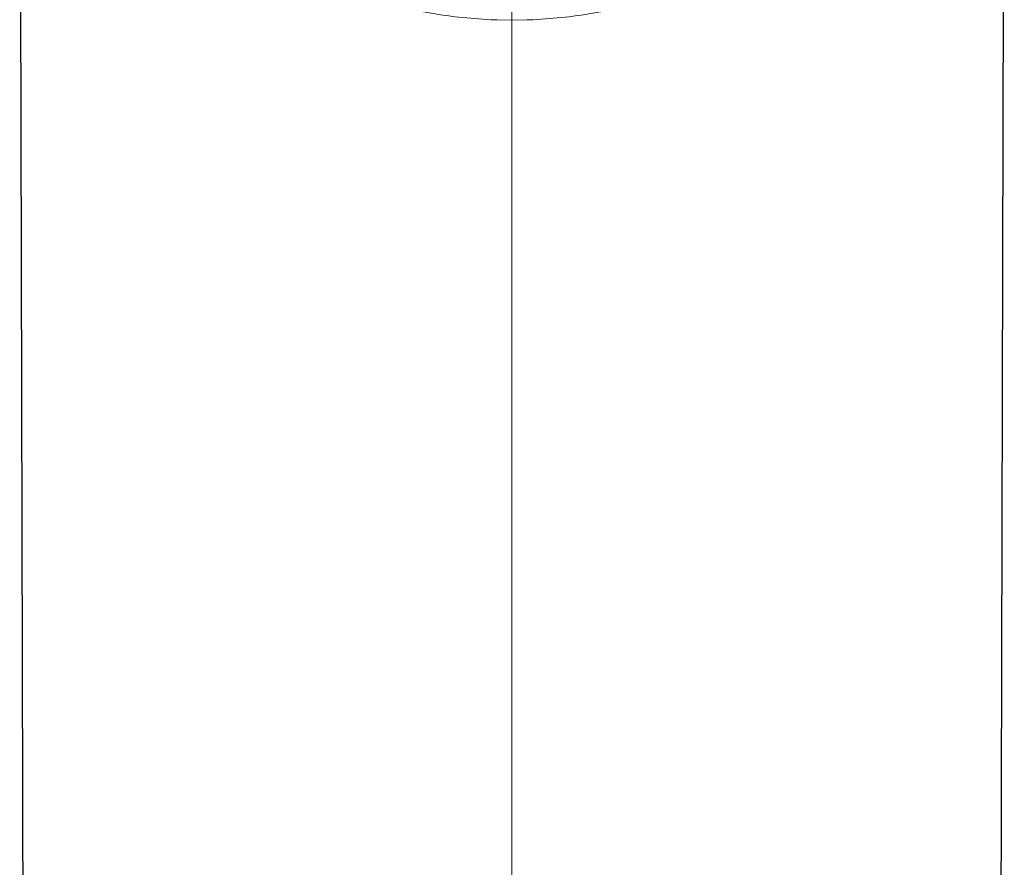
# Model space of a CAD drawing. Header units: millimetres. Extents: x 8 to 761, y 12 to 790.
# Tile 111 of 240: x 342 to 367, y 730 to 752. Entities that reach past the tile are written whole.
import ezdxf

# ---------------------------------------------------------------- set-up
doc = ezdxf.new("R2010")
doc.units = ezdxf.units.MM

msp = doc.modelspace()

# ---------------------------------------------------------------- linework, layer by layer
at = {"color": 252, "linetype": 'Continuous', "lineweight": 0}
for p, q in [((354.008, 752.08), (354.386, 752.074)), ((354.764, 752.08), (354.386, 752.074)), ((354.386, 752.074), (354.386, 671.089)), ((354.929, 752.087), (354.764, 752.08))]:
    msp.add_line(p, q, dxfattribs=at)
at = {"color": 7, "linetype": 'Continuous', "lineweight": 30, "flags": 128}
for points in [[(341.793, 759.5), (341.898, 718.625), (342.066, 653.913)], [(366.707, 653.913), (366.874, 718.625), (366.98, 759.5)]]:
    msp.add_lwpolyline(points, dxfattribs=at)
at = {"color": 252, "linetype": 'Continuous', "lineweight": 0}
for points, knots in [([(348.771, 753.414), (349.048, 753.282), (349.602, 753.017), (350.493, 752.691), (351.367, 752.441), (352.214, 752.262), (353.022, 752.141), (353.57, 752.105), (353.844, 752.087)], [0, 0, 0, 0, 0.182548, 0.365069, 0.547588, 0.698464, 0.84928, 1, 1, 1, 1]), ([(360.001, 753.414), (359.724, 753.282), (359.17, 753.017), (358.28, 752.691), (357.406, 752.441), (356.559, 752.262), (355.75, 752.141), (355.202, 752.105), (354.929, 752.087)], [0, 0, 0, 0, 0.182548, 0.365069, 0.547588, 0.698464, 0.84928, 1, 1, 1, 1]), ([(354.386, 753.134), (354.386, 753.129), (354.386, 753.117), (354.386, 753.089), (354.386, 753.054), (354.386, 753.011), (354.386, 752.963), (354.386, 752.9), (354.386, 752.823), (354.386, 752.731), (354.386, 752.63), (354.386, 752.524), (354.386, 752.411), (354.386, 752.297), (354.386, 752.184), (354.386, 752.11), (354.386, 752.075)], [0, 0, 0, 0, 0.055944, 0.112075, 0.168019, 0.223869, 0.279891, 0.33579, 0.415687, 0.495889, 0.575924, 0.662078, 0.748536, 0.835055, 0.921292, 1, 1, 1, 1]), ([(353.844, 752.087), (353.871, 752.085), (353.926, 752.083), (353.981, 752.081), (354.008, 752.08)], [0, 0, 0, 0, 0.500132, 1, 1, 1, 1])]:
    msp.add_open_spline(points, degree=3, knots=knots, dxfattribs=at)

doc.saveas('drawing.dxf')
